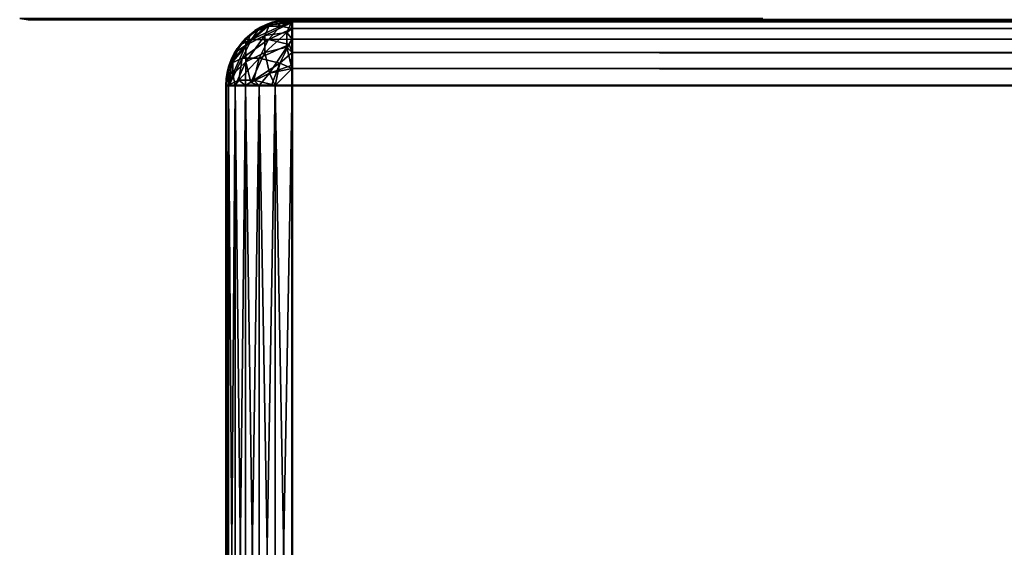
# Model space of a CAD drawing. Header units: millimetres. Extents: x 0 to 359, y -327 to 1.
# Tile 2 of 187: x 0.37 to 15.29, y -304.5 to -296.5. Entities that reach past the tile are written whole.
import ezdxf

# ---------------------------------------------------------------- set-up
doc = ezdxf.new("R2010")
doc.units = ezdxf.units.MM
doc.header["$MEASUREMENT"] = 0
doc.layers.add('0 Misc', color=7, linetype='Continuous', lineweight=35)
doc.layers.add('10 Raster Images', color=7, linetype='Continuous', lineweight=35)

msp = doc.modelspace()

# ---------------------------------------------------------------- linework, layer by layer
at = {"layer": '0 Misc', "color": 160, "linetype": 'Continuous', "lineweight": 50}
for p, q in [((4.5, -296.5, 4), (354.5, -296.5, 4)), ((354.5, -296.5, 164), (4.5, -296.5, 164)), ((4.5, -296.5, 164), (4.5, -296.5, 4)), ((4.5, -296.5, 169), (354.5, -296.5, 169)), ((354.5, -296.5, 329), (4.5, -296.5, 329)), ((4.5, -296.5, 329), (4.5, -296.5, 169)), ((3.5, -311.5, 4), (3.5, -297.5, 4)), ((3.5, -297.5, 4), (3.5, -297.5, 164)), ((3.5, -297.5, 164), (3.5, -311.5, 164)), ((3.5, -311.5, 169), (3.5, -297.5, 169)), ((3.5, -297.5, 169), (3.5, -297.5, 329)), ((3.5, -297.5, 329), (3.5, -311.5, 329)), ((354.5, -297.5, 3), (4.5, -297.5, 3)), ((4.5, -297.5, 3), (4.5, -311.5, 3)), ((4.5, -297.5, 165), (354.5, -297.5, 165)), ((4.5, -311.5, 165), (4.5, -297.5, 165)), ((354.5, -297.5, 168), (4.5, -297.5, 168)), ((4.5, -297.5, 168), (4.5, -311.5, 168)), ((4.5, -297.5, 330), (354.5, -297.5, 330)), ((4.5, -311.5, 330), (4.5, -297.5, 330))]:
    msp.add_line(p, q, dxfattribs=at).dxf.unprotected_set("ltscale", 0)
at = {"layer": '0 Misc', "color": 160, "linetype": 'Continuous', "lineweight": 25}
for p, q in [((179.5, -296.5, 19), (4.5, -296.5, 4)), ((20.5, -296.5, 33), (4.5, -296.5, 4)), ((19.206, -296.5, 33.17), (4.5, -296.5, 4)), ((18, -296.5, 33.67), (4.5, -296.5, 4)), ((16.964, -296.5, 34.464), (4.5, -296.5, 4)), ((16.17, -296.5, 35.5), (4.5, -296.5, 4)), ((15.67, -296.5, 36.706), (4.5, -296.5, 4)), ((15.5, -296.5, 38), (4.5, -296.5, 4)), ((15.5, -296.5, 38), (4.5, -296.5, 164)), ((15.67, -296.5, 39.294), (4.5, -296.5, 164)), ((16.17, -296.5, 40.5), (4.5, -296.5, 164)), ((16.964, -296.5, 41.536), (4.5, -296.5, 164)), ((18, -296.5, 42.33), (4.5, -296.5, 164)), ((15.5, -296.5, 70), (4.5, -296.5, 164)), ((15.67, -296.5, 71.294), (4.5, -296.5, 164)), ((16.17, -296.5, 72.5), (4.5, -296.5, 164)), ((16.964, -296.5, 73.536), (4.5, -296.5, 164)), ((18, -296.5, 74.33), (4.5, -296.5, 164)), ((19.206, -296.5, 74.83), (4.5, -296.5, 164)), ((20.5, -296.5, 75), (4.5, -296.5, 164)), ((338.5, -296.5, 75), (4.5, -296.5, 164)), ((163.5, -296.5, 156.2), (4.5, -296.5, 164)), ((163.241, -296.5, 156.234), (4.5, -296.5, 164)), ((163, -296.5, 156.334), (4.5, -296.5, 164)), ((162.793, -296.5, 156.493), (4.5, -296.5, 164)), ((162.634, -296.5, 156.7), (4.5, -296.5, 164)), ((162.534, -296.5, 156.941), (4.5, -296.5, 164)), ((162.5, -296.5, 157.2), (4.5, -296.5, 164)), ((162.534, -296.5, 157.459), (4.5, -296.5, 164)), ((162.634, -296.5, 157.7), (4.5, -296.5, 164)), ((162.793, -296.5, 157.907), (4.5, -296.5, 164)), ((163, -296.5, 158.066), (4.5, -296.5, 164)), ((163.241, -296.5, 158.166), (4.5, -296.5, 164)), ((163.5, -296.5, 158.2), (4.5, -296.5, 164)), ((195.5, -296.5, 158.2), (4.5, -296.5, 164)), ((4.5, -296.5, 169), (179.5, -296.5, 184)), ((20.5, -296.5, 198), (4.5, -296.5, 169)), ((19.206, -296.5, 198.17), (4.5, -296.5, 169)), ((18, -296.5, 198.67), (4.5, -296.5, 169)), ((16.964, -296.5, 199.464), (4.5, -296.5, 169)), ((16.17, -296.5, 200.5), (4.5, -296.5, 169)), ((15.67, -296.5, 201.706), (4.5, -296.5, 169)), ((15.5, -296.5, 203), (4.5, -296.5, 169)), ((15.5, -296.5, 203), (4.5, -296.5, 329)), ((15.67, -296.5, 204.294), (4.5, -296.5, 329)), ((16.17, -296.5, 205.5), (4.5, -296.5, 329)), ((16.964, -296.5, 206.536), (4.5, -296.5, 329)), ((18, -296.5, 207.33), (4.5, -296.5, 329)), ((15.5, -296.5, 235), (4.5, -296.5, 329)), ((15.67, -296.5, 236.294), (4.5, -296.5, 329)), ((16.17, -296.5, 237.5), (4.5, -296.5, 329)), ((16.964, -296.5, 238.536), (4.5, -296.5, 329)), ((18, -296.5, 239.33), (4.5, -296.5, 329)), ((19.206, -296.5, 239.83), (4.5, -296.5, 329)), ((20.5, -296.5, 240), (4.5, -296.5, 329)), ((163.5, -296.5, 321.2), (4.5, -296.5, 329)), ((163.241, -296.5, 321.234), (4.5, -296.5, 329)), ((163, -296.5, 321.334), (4.5, -296.5, 329)), ((162.793, -296.5, 321.493), (4.5, -296.5, 329)), ((162.634, -296.5, 321.7), (4.5, -296.5, 329)), ((162.534, -296.5, 321.941), (4.5, -296.5, 329)), ((162.5, -296.5, 322.2), (4.5, -296.5, 329)), ((162.534, -296.5, 322.459), (4.5, -296.5, 329)), ((162.634, -296.5, 322.7), (4.5, -296.5, 329)), ((162.793, -296.5, 322.907), (4.5, -296.5, 329)), ((163, -296.5, 323.066), (4.5, -296.5, 329)), ((163.241, -296.5, 323.166), (4.5, -296.5, 329)), ((163.5, -296.5, 323.2), (4.5, -296.5, 329))]:
    msp.add_line(p, q, dxfattribs=at).dxf.unprotected_set("ltscale", 0)
at = {"layer": '0 Misc', "color": 160, "linetype": 'Continuous', "lineweight": 50, "extrusion": (0, 0, -1)}
for centre in [(-4.5, -297.5, -164), (-4.5, -297.5, -329)]:
    msp.add_arc(centre, 1, 0, 90, dxfattribs=at).dxf.unprotected_set("ltscale", 0)
at = {"layer": '0 Misc', "color": 160, "linetype": 'Continuous', "lineweight": 50}
for centre in [(4.5, -297.5, 4), (4.5, -297.5, 169)]:
    msp.add_arc(centre, 1, 90, 180, dxfattribs=at).dxf.unprotected_set("ltscale", 0)
at = {"layer": '0 Misc', "color": 160, "linetype": 'Continuous', "lineweight": 50, "extrusion": (1, 0, 0)}
for centre, start, end in [((-297.5, 4, 4.5), 270, 0), ((-297.5, 164, 4.5), 0, 90), ((-297.5, 169, 4.5), 270, 0), ((-297.5, 329, 4.5), 0, 90)]:
    msp.add_arc(centre, 1, start, end, dxfattribs=at).dxf.unprotected_set("ltscale", 0)
at = {"layer": '0 Misc', "color": 160, "linetype": 'Continuous', "lineweight": 50, "extrusion": (0, -1, 0)}
for centre, start, end in [((4.5, 4, 297.5), 180, 270), ((4.5, 164, 297.5), 90, 180), ((4.5, 169, 297.5), 180, 270), ((4.5, 329, 297.5), 90, 180)]:
    msp.add_arc(centre, 1, start, end, dxfattribs=at).dxf.unprotected_set("ltscale", 0)
at = {"layer": '0 Misc', "color": 5, "lineweight": 25}
for points in [[(0.371, -296.483, 0.5), (0.5, -296.5, 0.5), (0.371, -296.483, 332.5)], [(0.371, -296.483, 332.5), (0.5, -296.5, 0.5), (0.5, -296.5, 332.5)], [(0.5, -296.5, 0.5), (0.371, -296.483, 0.5), (0.413, -296.484, 0.41)], [(0.413, -296.484, 332.59), (0.371, -296.483, 332.5), (0.5, -296.5, 332.5)], [(0.413, -296.484, 0.41), (0.5, -296.483, 0.371), (0.5, -296.5, 0.5)], [(0.5, -296.483, 332.629), (0.413, -296.484, 332.59), (0.5, -296.5, 332.5)], [(0.5, -296.5, 332.5), (11.5, -296.5, 332.5), (11.5, -296.483, 332.629)], [(0.5, -296.483, 332.629), (0.5, -296.5, 332.5), (11.5, -296.483, 332.629)], [(11.5, -296.483, 0.371), (11.5, -296.5, 0.5), (0.5, -296.483, 0.371)], [(0.5, -296.483, 0.371), (11.5, -296.5, 0.5), (0.5, -296.5, 0.5)], [(4.083, -296.742, 3.498), (3.799, -296.884, 3.64), (4.158, -296.579, 3.812)], [(3.799, -296.884, 3.64), (3.875, -296.721, 3.954), (4.158, -296.579, 3.812)], [(4.083, -296.742, 168.498), (3.799, -296.884, 168.64), (4.158, -296.579, 168.812)], [(3.799, -296.884, 168.64), (3.875, -296.721, 168.954), (4.158, -296.579, 168.812)], [(4.158, -296.579, 3.812), (3.875, -296.721, 3.954), (4, -296.634, 4)], [(4.158, -296.579, 168.812), (3.875, -296.721, 168.954), (4, -296.634, 169)], [(3.884, -296.799, 164.36), (4.1, -296.6, 164.175), (4, -296.634, 164)], [(4.14, -296.799, 164.616), (4.325, -296.6, 164.4), (3.884, -296.799, 164.36)], [(4.325, -296.6, 164.4), (4.1, -296.6, 164.175), (3.884, -296.799, 164.36)], [(3.884, -296.799, 329.36), (4.1, -296.6, 329.175), (4, -296.634, 329)], [(4.14, -296.799, 329.616), (4.325, -296.6, 329.4), (3.884, -296.799, 329.36)], [(4.325, -296.6, 329.4), (4.1, -296.6, 329.175), (3.884, -296.799, 329.36)], [(4.241, -296.534, 4), (4, -296.634, 4), (4, -296.634, 164)], [(4.241, -296.534, 164), (4.241, -296.534, 4), (4, -296.634, 164)], [(4.158, -296.579, 3.812), (4, -296.634, 4), (4.241, -296.534, 4)], [(4.1, -296.6, 164.175), (4.241, -296.534, 164), (4, -296.634, 164)], [(4.241, -296.534, 169), (4, -296.634, 169), (4, -296.634, 329)], [(4.241, -296.534, 329), (4.241, -296.534, 169), (4, -296.634, 329)], [(4.158, -296.579, 168.812), (4, -296.634, 169), (4.241, -296.534, 169)], [(4.1, -296.6, 329.175), (4.241, -296.534, 329), (4, -296.634, 329)], [(4.483, -296.548, 3.693), (4.417, -296.692, 3.417), (4.083, -296.742, 3.498)], [(4.083, -296.742, 3.498), (4.158, -296.579, 3.812), (4.483, -296.548, 3.693)], [(4.483, -296.548, 168.693), (4.417, -296.692, 168.417), (4.083, -296.742, 168.498)], [(4.083, -296.742, 168.498), (4.158, -296.579, 168.812), (4.483, -296.548, 168.693)], [(4.325, -296.6, 164.4), (4.241, -296.534, 164), (4.1, -296.6, 164.175)], [(4.325, -296.6, 329.4), (4.241, -296.534, 329), (4.1, -296.6, 329.175)], [(4.14, -296.799, 164.616), (4.5, -296.634, 164.5), (4.325, -296.6, 164.4)], [(4.14, -296.799, 329.616), (4.5, -296.634, 329.5), (4.325, -296.6, 329.4)], [(4.5, -296.534, 3.741), (4.158, -296.579, 3.812), (4.241, -296.534, 4)], [(4.158, -296.579, 3.812), (4.5, -296.534, 3.741), (4.483, -296.548, 3.693)], [(4.5, -296.534, 168.741), (4.158, -296.579, 168.812), (4.241, -296.534, 169)], [(4.158, -296.579, 168.812), (4.5, -296.534, 168.741), (4.483, -296.548, 168.693)], [(4.241, -296.534, 164), (4.5, -296.5, 164), (4.241, -296.534, 4)], [(4.241, -296.534, 4), (4.5, -296.5, 164), (4.5, -296.5, 4)], [(4.5, -296.534, 3.741), (4.241, -296.534, 4), (4.5, -296.5, 4)], [(4.5, -296.5, 164), (4.241, -296.534, 164), (4.5, -296.534, 164.259)], [(4.241, -296.534, 329), (4.5, -296.5, 329), (4.241, -296.534, 169)], [(4.241, -296.534, 169), (4.5, -296.5, 329), (4.5, -296.5, 169)], [(4.5, -296.534, 168.741), (4.241, -296.534, 169), (4.5, -296.5, 169)], [(4.5, -296.5, 329), (4.241, -296.534, 329), (4.5, -296.534, 329.259)], [(4.5, -296.534, 164.259), (4.241, -296.534, 164), (4.325, -296.6, 164.4)], [(4.5, -296.534, 329.259), (4.241, -296.534, 329), (4.325, -296.6, 329.4)], [(4.5, -296.534, 164.259), (4.325, -296.6, 164.4), (4.5, -296.634, 164.5)], [(4.5, -296.534, 329.259), (4.325, -296.6, 329.4), (4.5, -296.634, 329.5)], [(4.483, -296.548, 3.693), (4.5, -296.634, 3.5), (4.417, -296.692, 3.417)], [(4.483, -296.548, 168.693), (4.5, -296.634, 168.5), (4.417, -296.692, 168.417)], [(4.5, -296.634, 3.5), (4.483, -296.548, 3.693), (4.5, -296.534, 3.741)], [(4.5, -296.634, 168.5), (4.483, -296.548, 168.693), (4.5, -296.534, 168.741)], [(4.5, -296.534, 3.741), (4.5, -296.5, 4), (354.5, -296.534, 3.741)], [(354.5, -296.534, 3.741), (4.5, -296.5, 4), (354.5, -296.5, 4)], [(354.5, -296.534, 164.259), (354.5, -296.5, 164), (4.5, -296.534, 164.259)], [(4.5, -296.534, 164.259), (354.5, -296.5, 164), (4.5, -296.5, 164)], [(4.5, -296.534, 168.741), (4.5, -296.5, 169), (354.5, -296.534, 168.741)], [(354.5, -296.534, 168.741), (4.5, -296.5, 169), (354.5, -296.5, 169)], [(354.5, -296.534, 329.259), (354.5, -296.5, 329), (4.5, -296.534, 329.259)], [(4.5, -296.534, 329.259), (354.5, -296.5, 329), (4.5, -296.5, 329)], [(4.5, -296.5, 4), (179.5, -296.5, 19), (354.5, -296.5, 4)], [(179.5, -296.5, 19), (4.5, -296.5, 4), (20.5, -296.5, 33)], [(20.5, -296.5, 33), (4.5, -296.5, 4), (19.206, -296.5, 33.17)], [(19.206, -296.5, 33.17), (4.5, -296.5, 4), (18, -296.5, 33.67)], [(18, -296.5, 33.67), (4.5, -296.5, 4), (16.964, -296.5, 34.464)], [(16.964, -296.5, 34.464), (4.5, -296.5, 4), (16.17, -296.5, 35.5)], [(16.17, -296.5, 35.5), (4.5, -296.5, 4), (15.67, -296.5, 36.706)], [(15.67, -296.5, 36.706), (4.5, -296.5, 4), (15.5, -296.5, 38)], [(15.5, -296.5, 38), (4.5, -296.5, 4), (4.5, -296.5, 164)], [(15.5, -296.5, 38), (4.5, -296.5, 164), (15.67, -296.5, 39.294)], [(15.67, -296.5, 39.294), (4.5, -296.5, 164), (16.17, -296.5, 40.5)], [(16.17, -296.5, 40.5), (4.5, -296.5, 164), (16.964, -296.5, 41.536)], [(16.964, -296.5, 41.536), (4.5, -296.5, 164), (18, -296.5, 42.33)], [(18, -296.5, 42.33), (4.5, -296.5, 164), (15.5, -296.5, 70)], [(15.5, -296.5, 70), (4.5, -296.5, 164), (15.67, -296.5, 71.294)], [(15.67, -296.5, 71.294), (4.5, -296.5, 164), (16.17, -296.5, 72.5)], [(16.17, -296.5, 72.5), (4.5, -296.5, 164), (16.964, -296.5, 73.536)], [(16.964, -296.5, 73.536), (4.5, -296.5, 164), (18, -296.5, 74.33)], [(18, -296.5, 74.33), (4.5, -296.5, 164), (19.206, -296.5, 74.83)], [(19.206, -296.5, 74.83), (4.5, -296.5, 164), (20.5, -296.5, 75)], [(20.5, -296.5, 75), (4.5, -296.5, 164), (338.5, -296.5, 75)], [(338.5, -296.5, 75), (4.5, -296.5, 164), (163.5, -296.5, 156.2)], [(163.5, -296.5, 156.2), (4.5, -296.5, 164), (163.241, -296.5, 156.234)], [(163.241, -296.5, 156.234), (4.5, -296.5, 164), (163, -296.5, 156.334)], [(163, -296.5, 156.334), (4.5, -296.5, 164), (162.793, -296.5, 156.493)], [(162.793, -296.5, 156.493), (4.5, -296.5, 164), (162.634, -296.5, 156.7)], [(162.634, -296.5, 156.7), (4.5, -296.5, 164), (162.534, -296.5, 156.941)], [(162.534, -296.5, 156.941), (4.5, -296.5, 164), (162.5, -296.5, 157.2)], [(162.5, -296.5, 157.2), (4.5, -296.5, 164), (162.534, -296.5, 157.459)], [(162.534, -296.5, 157.459), (4.5, -296.5, 164), (162.634, -296.5, 157.7)], [(162.634, -296.5, 157.7), (4.5, -296.5, 164), (162.793, -296.5, 157.907)], [(162.793, -296.5, 157.907), (4.5, -296.5, 164), (163, -296.5, 158.066)], [(163, -296.5, 158.066), (4.5, -296.5, 164), (163.241, -296.5, 158.166)], [(163.241, -296.5, 158.166), (4.5, -296.5, 164), (163.5, -296.5, 158.2)], [(163.5, -296.5, 158.2), (4.5, -296.5, 164), (195.5, -296.5, 158.2)], [(354.5, -296.5, 164), (195.5, -296.5, 158.2), (4.5, -296.5, 164)], [(4.5, -296.5, 169), (20.5, -296.5, 198), (179.5, -296.5, 184)], [(20.5, -296.5, 198), (4.5, -296.5, 169), (19.206, -296.5, 198.17)], [(19.206, -296.5, 198.17), (4.5, -296.5, 169), (18, -296.5, 198.67)], [(18, -296.5, 198.67), (4.5, -296.5, 169), (16.964, -296.5, 199.464)], [(16.964, -296.5, 199.464), (4.5, -296.5, 169), (16.17, -296.5, 200.5)], [(16.17, -296.5, 200.5), (4.5, -296.5, 169), (15.67, -296.5, 201.706)], [(15.67, -296.5, 201.706), (4.5, -296.5, 169), (15.5, -296.5, 203)], [(15.5, -296.5, 203), (4.5, -296.5, 169), (4.5, -296.5, 329)], [(15.5, -296.5, 203), (4.5, -296.5, 329), (15.67, -296.5, 204.294)], [(15.67, -296.5, 204.294), (4.5, -296.5, 329), (16.17, -296.5, 205.5)], [(16.17, -296.5, 205.5), (4.5, -296.5, 329), (16.964, -296.5, 206.536)], [(16.964, -296.5, 206.536), (4.5, -296.5, 329), (18, -296.5, 207.33)], [(18, -296.5, 207.33), (4.5, -296.5, 329), (15.5, -296.5, 235)], [(15.5, -296.5, 235), (4.5, -296.5, 329), (15.67, -296.5, 236.294)], [(15.67, -296.5, 236.294), (4.5, -296.5, 329), (16.17, -296.5, 237.5)], [(16.17, -296.5, 237.5), (4.5, -296.5, 329), (16.964, -296.5, 238.536)], [(16.964, -296.5, 238.536), (4.5, -296.5, 329), (18, -296.5, 239.33)], [(18, -296.5, 239.33), (4.5, -296.5, 329), (19.206, -296.5, 239.83)], [(19.206, -296.5, 239.83), (4.5, -296.5, 329), (20.5, -296.5, 240)], [(20.5, -296.5, 240), (4.5, -296.5, 329), (163.5, -296.5, 321.2)], [(163.5, -296.5, 321.2), (4.5, -296.5, 329), (163.241, -296.5, 321.234)], [(163.241, -296.5, 321.234), (4.5, -296.5, 329), (163, -296.5, 321.334)], [(163, -296.5, 321.334), (4.5, -296.5, 329), (162.793, -296.5, 321.493)], [(162.793, -296.5, 321.493), (4.5, -296.5, 329), (162.634, -296.5, 321.7)], [(162.634, -296.5, 321.7), (4.5, -296.5, 329), (162.534, -296.5, 321.941)], [(162.534, -296.5, 321.941), (4.5, -296.5, 329), (162.5, -296.5, 322.2)], [(162.5, -296.5, 322.2), (4.5, -296.5, 329), (162.534, -296.5, 322.459)], [(162.534, -296.5, 322.459), (4.5, -296.5, 329), (162.634, -296.5, 322.7)], [(162.634, -296.5, 322.7), (4.5, -296.5, 329), (162.793, -296.5, 322.907)], [(162.793, -296.5, 322.907), (4.5, -296.5, 329), (163, -296.5, 323.066)], [(163, -296.5, 323.066), (4.5, -296.5, 329), (163.241, -296.5, 323.166)], [(163.241, -296.5, 323.166), (4.5, -296.5, 329), (163.5, -296.5, 323.2)], [(163.5, -296.5, 323.2), (4.5, -296.5, 329), (354.5, -296.5, 329)], [(179.5, -296.5, 184), (354.5, -296.5, 169), (4.5, -296.5, 169)], [(354.5, -296.534, 3.741), (354.5, -296.634, 3.5), (4.5, -296.634, 3.5)], [(4.5, -296.534, 3.741), (354.5, -296.534, 3.741), (4.5, -296.634, 3.5)], [(4.5, -296.534, 164.259), (4.5, -296.634, 164.5), (354.5, -296.634, 164.5)], [(354.5, -296.534, 164.259), (4.5, -296.534, 164.259), (354.5, -296.634, 164.5)], [(354.5, -296.534, 168.741), (354.5, -296.634, 168.5), (4.5, -296.634, 168.5)], [(4.5, -296.534, 168.741), (354.5, -296.534, 168.741), (4.5, -296.634, 168.5)], [(4.5, -296.534, 329.259), (4.5, -296.634, 329.5), (354.5, -296.634, 329.5)], [(354.5, -296.534, 329.259), (4.5, -296.534, 329.259), (354.5, -296.634, 329.5)], [(11.629, -296.483, 332.5), (11.5, -296.5, 332.5), (11.629, -296.483, 0.5)], [(11.629, -296.483, 0.5), (11.5, -296.5, 332.5), (11.5, -296.5, 0.5)], [(11.5, -296.5, 0.5), (11.587, -296.484, 0.41), (11.629, -296.483, 0.5)], [(11.5, -296.5, 0.5), (11.5, -296.483, 0.371), (11.587, -296.484, 0.41)], [(11.587, -296.484, 332.59), (11.5, -296.483, 332.629), (11.5, -296.5, 332.5)], [(11.629, -296.483, 332.5), (11.587, -296.484, 332.59), (11.5, -296.5, 332.5)], [(3.793, -296.793, 4), (3.793, -296.793, 164), (4, -296.634, 164)], [(4, -296.634, 4), (3.793, -296.793, 4), (4, -296.634, 164)], [(3.875, -296.721, 3.954), (3.793, -296.793, 4), (4, -296.634, 4)], [(3.884, -296.799, 164.36), (4, -296.634, 164), (3.793, -296.793, 164)], [(3.793, -296.793, 169), (3.793, -296.793, 329), (4, -296.634, 329)], [(4, -296.634, 169), (3.793, -296.793, 169), (4, -296.634, 329)], [(3.875, -296.721, 168.954), (3.793, -296.793, 169), (4, -296.634, 169)], [(3.884, -296.799, 329.36), (4, -296.634, 329), (3.793, -296.793, 329)], [(3.799, -296.884, 3.64), (3.793, -296.793, 4), (3.875, -296.721, 3.954)], [(3.799, -296.884, 168.64), (3.793, -296.793, 169), (3.875, -296.721, 168.954)], [(4.083, -296.998, 3.242), (3.799, -297.14, 3.384), (4.083, -296.742, 3.498)], [(4.083, -296.742, 3.498), (3.799, -297.14, 3.384), (3.799, -296.884, 3.64)], [(4.083, -296.998, 168.242), (3.799, -297.14, 168.384), (4.083, -296.742, 168.498)], [(4.083, -296.742, 168.498), (3.799, -297.14, 168.384), (3.799, -296.884, 168.64)], [(4.417, -296.692, 3.417), (4.417, -296.917, 3.192), (4.083, -296.998, 3.242)], [(4.417, -296.692, 3.417), (4.083, -296.998, 3.242), (4.083, -296.742, 3.498)], [(4.417, -296.692, 168.417), (4.417, -296.917, 168.192), (4.083, -296.998, 168.242)], [(4.417, -296.692, 168.417), (4.083, -296.998, 168.242), (4.083, -296.742, 168.498)], [(4.5, -296.634, 164.5), (4.14, -296.799, 164.616), (4.5, -296.793, 164.707)], [(4.5, -296.634, 329.5), (4.14, -296.799, 329.616), (4.5, -296.793, 329.707)], [(4.5, -296.793, 3.293), (4.417, -296.692, 3.417), (4.5, -296.634, 3.5)], [(4.5, -296.793, 168.293), (4.417, -296.692, 168.417), (4.5, -296.634, 168.5)], [(4.417, -296.692, 3.417), (4.5, -296.793, 3.293), (4.417, -296.917, 3.192)], [(4.417, -296.692, 168.417), (4.5, -296.793, 168.293), (4.417, -296.917, 168.192)], [(354.5, -296.793, 3.293), (4.5, -296.793, 3.293), (4.5, -296.634, 3.5)], [(354.5, -296.634, 3.5), (354.5, -296.793, 3.293), (4.5, -296.634, 3.5)], [(4.5, -296.793, 164.707), (354.5, -296.793, 164.707), (354.5, -296.634, 164.5)], [(4.5, -296.634, 164.5), (4.5, -296.793, 164.707), (354.5, -296.634, 164.5)], [(354.5, -296.793, 168.293), (4.5, -296.793, 168.293), (4.5, -296.634, 168.5)], [(354.5, -296.634, 168.5), (354.5, -296.793, 168.293), (4.5, -296.634, 168.5)], [(4.5, -296.793, 329.707), (354.5, -296.793, 329.707), (354.5, -296.634, 329.5)], [(4.5, -296.634, 329.5), (4.5, -296.793, 329.707), (354.5, -296.634, 329.5)], [(3.721, -296.875, 164.046), (3.579, -297.158, 164.188), (3.884, -296.799, 164.36)], [(3.579, -297.158, 164.188), (3.742, -297.083, 164.502), (3.884, -296.799, 164.36)], [(3.721, -296.875, 329.046), (3.579, -297.158, 329.188), (3.884, -296.799, 329.36)], [(3.579, -297.158, 329.188), (3.742, -297.083, 329.502), (3.884, -296.799, 329.36)], [(3.721, -296.875, 164.046), (3.634, -297, 164), (3.579, -297.158, 164.188)], [(3.721, -296.875, 329.046), (3.634, -297, 329), (3.579, -297.158, 329.188)], [(3.634, -297, 4), (3.799, -296.884, 3.64), (3.6, -297.1, 3.825)], [(3.6, -297.325, 3.6), (3.6, -297.1, 3.825), (3.799, -296.884, 3.64)], [(3.799, -297.14, 3.384), (3.6, -297.325, 3.6), (3.799, -296.884, 3.64)], [(3.634, -297, 169), (3.799, -296.884, 168.64), (3.6, -297.1, 168.825)], [(3.6, -297.325, 168.6), (3.6, -297.1, 168.825), (3.799, -296.884, 168.64)], [(3.799, -297.14, 168.384), (3.6, -297.325, 168.6), (3.799, -296.884, 168.64)], [(3.634, -297, 164), (3.793, -296.793, 164), (3.634, -297, 4)], [(3.634, -297, 4), (3.793, -296.793, 164), (3.793, -296.793, 4)], [(3.634, -297, 4), (3.793, -296.793, 4), (3.799, -296.884, 3.64)], [(3.793, -296.793, 164), (3.634, -297, 164), (3.721, -296.875, 164.046)], [(3.634, -297, 329), (3.793, -296.793, 329), (3.634, -297, 169)], [(3.634, -297, 169), (3.793, -296.793, 329), (3.793, -296.793, 169)], [(3.634, -297, 169), (3.793, -296.793, 169), (3.799, -296.884, 168.64)], [(3.793, -296.793, 329), (3.634, -297, 329), (3.721, -296.875, 329.046)], [(3.721, -296.875, 164.046), (3.884, -296.799, 164.36), (3.793, -296.793, 164)], [(3.721, -296.875, 329.046), (3.884, -296.799, 329.36), (3.793, -296.793, 329)], [(3.884, -296.799, 164.36), (3.742, -297.083, 164.502), (4.14, -296.799, 164.616)], [(4.14, -296.799, 164.616), (3.742, -297.083, 164.502), (3.998, -297.083, 164.758)], [(3.884, -296.799, 329.36), (3.742, -297.083, 329.502), (4.14, -296.799, 329.616)], [(4.14, -296.799, 329.616), (3.742, -297.083, 329.502), (3.998, -297.083, 329.758)], [(4.14, -296.799, 164.616), (3.998, -297.083, 164.758), (4.454, -296.875, 164.779)], [(4.14, -296.799, 329.616), (3.998, -297.083, 329.758), (4.454, -296.875, 329.779)], [(4.454, -296.875, 164.779), (3.998, -297.083, 164.758), (4.312, -297.158, 164.921)], [(4.454, -296.875, 329.779), (3.998, -297.083, 329.758), (4.312, -297.158, 329.921)], [(4.14, -296.799, 164.616), (4.454, -296.875, 164.779), (4.5, -296.793, 164.707)], [(4.14, -296.799, 329.616), (4.454, -296.875, 329.779), (4.5, -296.793, 329.707)], [(4.454, -296.875, 164.779), (4.312, -297.158, 164.921), (4.5, -297, 164.866)], [(4.454, -296.875, 329.779), (4.312, -297.158, 329.921), (4.5, -297, 329.866)], [(4.5, -297, 3.134), (4.417, -296.917, 3.192), (4.5, -296.793, 3.293)], [(4.5, -297, 168.134), (4.417, -296.917, 168.192), (4.5, -296.793, 168.293)], [(4.454, -296.875, 164.779), (4.5, -297, 164.866), (4.5, -296.793, 164.707)], [(4.454, -296.875, 329.779), (4.5, -297, 329.866), (4.5, -296.793, 329.707)], [(4.5, -297, 3.134), (4.5, -296.793, 3.293), (354.5, -297, 3.134)], [(354.5, -297, 3.134), (4.5, -296.793, 3.293), (354.5, -296.793, 3.293)], [(354.5, -297, 164.866), (354.5, -296.793, 164.707), (4.5, -297, 164.866)], [(4.5, -297, 164.866), (354.5, -296.793, 164.707), (4.5, -296.793, 164.707)], [(4.5, -297, 168.134), (4.5, -296.793, 168.293), (354.5, -297, 168.134)], [(354.5, -297, 168.134), (4.5, -296.793, 168.293), (354.5, -296.793, 168.293)], [(354.5, -297, 329.866), (354.5, -296.793, 329.707), (4.5, -297, 329.866)], [(4.5, -297, 329.866), (354.5, -296.793, 329.707), (4.5, -296.793, 329.707)], [(3.634, -297, 4), (3.534, -297.241, 4), (3.534, -297.241, 164)], [(3.634, -297, 164), (3.634, -297, 4), (3.534, -297.241, 164)], [(3.534, -297.241, 4), (3.634, -297, 4), (3.6, -297.1, 3.825)], [(3.579, -297.158, 164.188), (3.634, -297, 164), (3.534, -297.241, 164)], [(3.634, -297, 169), (3.534, -297.241, 169), (3.534, -297.241, 329)], [(3.634, -297, 329), (3.634, -297, 169), (3.534, -297.241, 329)], [(3.534, -297.241, 169), (3.634, -297, 169), (3.6, -297.1, 168.825)], [(3.579, -297.158, 329.188), (3.634, -297, 329), (3.534, -297.241, 329)], [(4.083, -296.998, 3.242), (3.875, -297.454, 3.221), (3.799, -297.14, 3.384)], [(4.083, -296.998, 168.242), (3.875, -297.454, 168.221), (3.799, -297.14, 168.384)], [(4.158, -297.312, 3.079), (3.875, -297.454, 3.221), (4.083, -296.998, 3.242)], [(4.158, -297.312, 168.079), (3.875, -297.454, 168.221), (4.083, -296.998, 168.242)], [(4.417, -296.917, 3.192), (4.158, -297.312, 3.079), (4.083, -296.998, 3.242)], [(4.417, -296.917, 168.192), (4.158, -297.312, 168.079), (4.083, -296.998, 168.242)], [(4.483, -297.193, 3.048), (4.158, -297.312, 3.079), (4.417, -296.917, 3.192)], [(4.483, -297.193, 168.048), (4.158, -297.312, 168.079), (4.417, -296.917, 168.192)], [(4.312, -297.158, 164.921), (4.5, -297.241, 164.966), (4.5, -297, 164.866)], [(4.312, -297.158, 329.921), (4.5, -297.241, 329.966), (4.5, -297, 329.866)], [(4.5, -297, 3.134), (4.483, -297.193, 3.048), (4.417, -296.917, 3.192)], [(4.5, -297, 168.134), (4.483, -297.193, 168.048), (4.417, -296.917, 168.192)], [(4.5, -297.241, 3.034), (4.483, -297.193, 3.048), (4.5, -297, 3.134)], [(4.5, -297.241, 168.034), (4.483, -297.193, 168.048), (4.5, -297, 168.134)], [(354.5, -297, 3.134), (354.5, -297.241, 3.034), (4.5, -297.241, 3.034)], [(4.5, -297, 3.134), (354.5, -297, 3.134), (4.5, -297.241, 3.034)], [(4.5, -297, 164.866), (4.5, -297.241, 164.966), (354.5, -297.241, 164.966)], [(354.5, -297, 164.866), (4.5, -297, 164.866), (354.5, -297.241, 164.966)], [(354.5, -297, 168.134), (354.5, -297.241, 168.034), (4.5, -297.241, 168.034)], [(4.5, -297, 168.134), (354.5, -297, 168.134), (4.5, -297.241, 168.034)], [(4.5, -297, 329.866), (4.5, -297.241, 329.966), (354.5, -297.241, 329.966)], [(354.5, -297, 329.866), (4.5, -297, 329.866), (354.5, -297.241, 329.966)], [(3.6, -297.1, 3.825), (3.6, -297.325, 3.6), (3.534, -297.241, 4)], [(3.6, -297.1, 168.825), (3.6, -297.325, 168.6), (3.534, -297.241, 169)], [(3.534, -297.5, 164.259), (3.579, -297.158, 164.188), (3.534, -297.241, 164)], [(3.579, -297.158, 164.188), (3.534, -297.5, 164.259), (3.548, -297.483, 164.307)], [(3.534, -297.5, 329.259), (3.579, -297.158, 329.188), (3.534, -297.241, 329)], [(3.579, -297.158, 329.188), (3.534, -297.5, 329.259), (3.548, -297.483, 329.307)], [(3.579, -297.158, 164.188), (3.548, -297.483, 164.307), (3.742, -297.083, 164.502)], [(3.742, -297.083, 164.502), (3.548, -297.483, 164.307), (3.692, -297.417, 164.583)], [(3.579, -297.158, 329.188), (3.548, -297.483, 329.307), (3.742, -297.083, 329.502)], [(3.742, -297.083, 329.502), (3.548, -297.483, 329.307), (3.692, -297.417, 329.583)], [(3.799, -297.14, 3.384), (3.634, -297.5, 3.5), (3.6, -297.325, 3.6)], [(3.799, -297.14, 168.384), (3.634, -297.5, 168.5), (3.6, -297.325, 168.6)], [(3.799, -297.14, 3.384), (3.793, -297.5, 3.293), (3.634, -297.5, 3.5)], [(3.799, -297.14, 168.384), (3.793, -297.5, 168.293), (3.634, -297.5, 168.5)], [(3.692, -297.417, 164.583), (3.917, -297.417, 164.808), (3.998, -297.083, 164.758)], [(3.742, -297.083, 164.502), (3.692, -297.417, 164.583), (3.998, -297.083, 164.758)], [(3.692, -297.417, 329.583), (3.917, -297.417, 329.808), (3.998, -297.083, 329.758)], [(3.742, -297.083, 329.502), (3.692, -297.417, 329.583), (3.998, -297.083, 329.758)], [(3.875, -297.454, 3.221), (3.793, -297.5, 3.293), (3.799, -297.14, 3.384)], [(3.875, -297.454, 168.221), (3.793, -297.5, 168.293), (3.799, -297.14, 168.384)], [(3.998, -297.083, 164.758), (3.917, -297.417, 164.808), (4.312, -297.158, 164.921)], [(3.998, -297.083, 329.758), (3.917, -297.417, 329.808), (4.312, -297.158, 329.921)], [(3.917, -297.417, 164.808), (4.193, -297.483, 164.952), (4.312, -297.158, 164.921)], [(3.917, -297.417, 329.808), (4.193, -297.483, 329.952), (4.312, -297.158, 329.921)], [(4.5, -297.241, 3.034), (4.158, -297.312, 3.079), (4.483, -297.193, 3.048)], [(4.5, -297.241, 168.034), (4.158, -297.312, 168.079), (4.483, -297.193, 168.048)], [(4.312, -297.158, 164.921), (4.193, -297.483, 164.952), (4.241, -297.5, 164.966)], [(4.312, -297.158, 329.921), (4.193, -297.483, 329.952), (4.241, -297.5, 329.966)], [(4.312, -297.158, 164.921), (4.241, -297.5, 164.966), (4.5, -297.241, 164.966)], [(4.312, -297.158, 329.921), (4.241, -297.5, 329.966), (4.5, -297.241, 329.966)], [(3.5, -297.5, 4), (3.5, -297.5, 164), (3.534, -297.241, 164)], [(3.534, -297.241, 4), (3.5, -297.5, 4), (3.534, -297.241, 164)], [(3.534, -297.5, 3.741), (3.5, -297.5, 4), (3.534, -297.241, 4)], [(3.534, -297.5, 164.259), (3.534, -297.241, 164), (3.5, -297.5, 164)], [(3.5, -297.5, 169), (3.5, -297.5, 329), (3.534, -297.241, 329)], [(3.534, -297.241, 169), (3.5, -297.5, 169), (3.534, -297.241, 329)], [(3.534, -297.5, 168.741), (3.5, -297.5, 169), (3.534, -297.241, 169)], [(3.534, -297.5, 329.259), (3.534, -297.241, 329), (3.5, -297.5, 329)], [(3.6, -297.325, 3.6), (3.534, -297.5, 3.741), (3.534, -297.241, 4)], [(3.6, -297.325, 168.6), (3.534, -297.5, 168.741), (3.534, -297.241, 169)], [(3.6, -297.325, 3.6), (3.634, -297.5, 3.5), (3.534, -297.5, 3.741)], [(3.6, -297.325, 168.6), (3.634, -297.5, 168.5), (3.534, -297.5, 168.741)], [(4.158, -297.312, 3.079), (4, -297.5, 3.134), (3.875, -297.454, 3.221)], [(4.158, -297.312, 168.079), (4, -297.5, 168.134), (3.875, -297.454, 168.221)], [(4.158, -297.312, 3.079), (4.241, -297.5, 3.034), (4, -297.5, 3.134)], [(4.158, -297.312, 168.079), (4.241, -297.5, 168.034), (4, -297.5, 168.134)], [(4.5, -297.241, 3.034), (4.241, -297.5, 3.034), (4.158, -297.312, 3.079)], [(4.5, -297.241, 168.034), (4.241, -297.5, 168.034), (4.158, -297.312, 168.079)], [(4.5, -297.241, 3.034), (4.5, -297.5, 3), (4.241, -297.5, 3.034)], [(4.241, -297.5, 164.966), (4.5, -297.5, 165), (4.5, -297.241, 164.966)], [(4.5, -297.241, 168.034), (4.5, -297.5, 168), (4.241, -297.5, 168.034)], [(4.241, -297.5, 329.966), (4.5, -297.5, 330), (4.5, -297.241, 329.966)], [(354.5, -297.5, 3), (4.5, -297.5, 3), (4.5, -297.241, 3.034)], [(354.5, -297.241, 3.034), (354.5, -297.5, 3), (4.5, -297.241, 3.034)], [(4.5, -297.5, 165), (354.5, -297.5, 165), (354.5, -297.241, 164.966)], [(4.5, -297.241, 164.966), (4.5, -297.5, 165), (354.5, -297.241, 164.966)], [(354.5, -297.5, 168), (4.5, -297.5, 168), (4.5, -297.241, 168.034)], [(354.5, -297.241, 168.034), (354.5, -297.5, 168), (4.5, -297.241, 168.034)], [(4.5, -297.5, 330), (354.5, -297.5, 330), (354.5, -297.241, 329.966)], [(4.5, -297.241, 329.966), (4.5, -297.5, 330), (354.5, -297.241, 329.966)], [(3.634, -297.5, 164.5), (3.548, -297.483, 164.307), (3.534, -297.5, 164.259)], [(3.634, -297.5, 329.5), (3.548, -297.483, 329.307), (3.534, -297.5, 329.259)], [(3.548, -297.483, 164.307), (3.634, -297.5, 164.5), (3.692, -297.417, 164.583)], [(3.548, -297.483, 329.307), (3.634, -297.5, 329.5), (3.692, -297.417, 329.583)], [(3.793, -297.5, 164.707), (3.692, -297.417, 164.583), (3.634, -297.5, 164.5)], [(3.793, -297.5, 329.707), (3.692, -297.417, 329.583), (3.634, -297.5, 329.5)], [(3.793, -297.5, 164.707), (3.917, -297.417, 164.808), (3.692, -297.417, 164.583)], [(3.793, -297.5, 329.707), (3.917, -297.417, 329.808), (3.692, -297.417, 329.583)], [(3.793, -297.5, 164.707), (4, -297.5, 164.866), (3.917, -297.417, 164.808)], [(3.793, -297.5, 329.707), (4, -297.5, 329.866), (3.917, -297.417, 329.808)], [(3.875, -297.454, 3.221), (4, -297.5, 3.134), (3.793, -297.5, 3.293)], [(3.875, -297.454, 168.221), (4, -297.5, 168.134), (3.793, -297.5, 168.293)], [(3.917, -297.417, 164.808), (4, -297.5, 164.866), (4.193, -297.483, 164.952)], [(3.917, -297.417, 329.808), (4, -297.5, 329.866), (4.193, -297.483, 329.952)], [(4.193, -297.483, 164.952), (4, -297.5, 164.866), (4.241, -297.5, 164.966)], [(4.193, -297.483, 329.952), (4, -297.5, 329.866), (4.241, -297.5, 329.966)], [(3.534, -311.5, 3.741), (3.5, -311.5, 4), (3.534, -297.5, 3.741)], [(3.534, -297.5, 3.741), (3.5, -311.5, 4), (3.5, -297.5, 4)], [(3.5, -297.5, 164), (3.5, -311.5, 164), (3.534, -311.5, 164.259)], [(3.534, -297.5, 164.259), (3.5, -297.5, 164), (3.534, -311.5, 164.259)], [(3.534, -311.5, 168.741), (3.5, -311.5, 169), (3.534, -297.5, 168.741)], [(3.534, -297.5, 168.741), (3.5, -311.5, 169), (3.5, -297.5, 169)], [(3.5, -297.5, 329), (3.5, -311.5, 329), (3.534, -311.5, 329.259)], [(3.534, -297.5, 329.259), (3.5, -297.5, 329), (3.534, -311.5, 329.259)], [(3.534, -297.5, 3.741), (3.634, -297.5, 3.5), (3.634, -311.5, 3.5)], [(3.534, -311.5, 3.741), (3.534, -297.5, 3.741), (3.634, -311.5, 3.5)], [(3.634, -297.5, 164.5), (3.534, -297.5, 164.259), (3.534, -311.5, 164.259)], [(3.634, -311.5, 164.5), (3.634, -297.5, 164.5), (3.534, -311.5, 164.259)], [(3.534, -297.5, 168.741), (3.634, -297.5, 168.5), (3.634, -311.5, 168.5)], [(3.534, -311.5, 168.741), (3.534, -297.5, 168.741), (3.634, -311.5, 168.5)], [(3.634, -297.5, 329.5), (3.534, -297.5, 329.259), (3.534, -311.5, 329.259)], [(3.634, -311.5, 329.5), (3.634, -297.5, 329.5), (3.534, -311.5, 329.259)], [(3.793, -297.5, 3.293), (3.793, -311.5, 3.293), (3.634, -311.5, 3.5)], [(3.634, -297.5, 3.5), (3.793, -297.5, 3.293), (3.634, -311.5, 3.5)], [(3.634, -311.5, 164.5), (3.793, -311.5, 164.707), (3.634, -297.5, 164.5)], [(3.634, -297.5, 164.5), (3.793, -311.5, 164.707), (3.793, -297.5, 164.707)], [(3.793, -297.5, 168.293), (3.793, -311.5, 168.293), (3.634, -311.5, 168.5)], [(3.634, -297.5, 168.5), (3.793, -297.5, 168.293), (3.634, -311.5, 168.5)], [(3.634, -311.5, 329.5), (3.793, -311.5, 329.707), (3.634, -297.5, 329.5)], [(3.634, -297.5, 329.5), (3.793, -311.5, 329.707), (3.793, -297.5, 329.707)], [(4, -311.5, 3.134), (3.793, -311.5, 3.293), (4, -297.5, 3.134)], [(4, -297.5, 3.134), (3.793, -311.5, 3.293), (3.793, -297.5, 3.293)], [(3.793, -297.5, 164.707), (3.793, -311.5, 164.707), (4, -311.5, 164.866)], [(4, -297.5, 164.866), (3.793, -297.5, 164.707), (4, -311.5, 164.866)], [(4, -311.5, 168.134), (3.793, -311.5, 168.293), (4, -297.5, 168.134)], [(4, -297.5, 168.134), (3.793, -311.5, 168.293), (3.793, -297.5, 168.293)], [(3.793, -297.5, 329.707), (3.793, -311.5, 329.707), (4, -311.5, 329.866)], [(4, -297.5, 329.866), (3.793, -297.5, 329.707), (4, -311.5, 329.866)], [(4, -297.5, 3.134), (4.241, -297.5, 3.034), (4.241, -311.5, 3.034)], [(4, -311.5, 3.134), (4, -297.5, 3.134), (4.241, -311.5, 3.034)], [(4.241, -297.5, 164.966), (4, -297.5, 164.866), (4, -311.5, 164.866)], [(4.241, -311.5, 164.966), (4.241, -297.5, 164.966), (4, -311.5, 164.866)], [(4, -297.5, 168.134), (4.241, -297.5, 168.034), (4.241, -311.5, 168.034)], [(4, -311.5, 168.134), (4, -297.5, 168.134), (4.241, -311.5, 168.034)], [(4.241, -297.5, 329.966), (4, -297.5, 329.866), (4, -311.5, 329.866)], [(4.241, -311.5, 329.966), (4.241, -297.5, 329.966), (4, -311.5, 329.866)], [(4.5, -297.5, 3), (4.5, -311.5, 3), (4.241, -311.5, 3.034)], [(4.241, -297.5, 3.034), (4.5, -297.5, 3), (4.241, -311.5, 3.034)], [(4.241, -311.5, 164.966), (4.5, -311.5, 165), (4.241, -297.5, 164.966)], [(4.241, -297.5, 164.966), (4.5, -311.5, 165), (4.5, -297.5, 165)], [(4.5, -297.5, 168), (4.5, -311.5, 168), (4.241, -311.5, 168.034)], [(4.241, -297.5, 168.034), (4.5, -297.5, 168), (4.241, -311.5, 168.034)], [(4.241, -311.5, 329.966), (4.5, -311.5, 330), (4.241, -297.5, 329.966)], [(4.241, -297.5, 329.966), (4.5, -311.5, 330), (4.5, -297.5, 330)]]:
    msp.add_3dface(points, dxfattribs=at)
for points, invisible_edges in [([(3.5, -311.5, 4), (3.5, -297.5, 164), (3.5, -297.5, 4)], 1), ([(3.5, -311.5, 4), (3.5, -311.5, 164), (3.5, -297.5, 164)], 12), ([(3.5, -311.5, 169), (3.5, -297.5, 329), (3.5, -297.5, 169)], 1), ([(3.5, -311.5, 169), (3.5, -311.5, 329), (3.5, -297.5, 329)], 12), ([(354.5, -297.5, 3), (4.5, -311.5, 3), (4.5, -297.5, 3)], 1), ([(354.5, -297.5, 3), (354.5, -311.5, 3), (4.5, -311.5, 3)], 12), ([(4.5, -297.5, 165), (354.5, -311.5, 165), (354.5, -297.5, 165)], 1), ([(4.5, -297.5, 165), (4.5, -311.5, 165), (354.5, -311.5, 165)], 12), ([(354.5, -297.5, 168), (4.5, -311.5, 168), (4.5, -297.5, 168)], 1), ([(354.5, -297.5, 168), (354.5, -311.5, 168), (4.5, -311.5, 168)], 12), ([(4.5, -297.5, 330), (354.5, -311.5, 330), (354.5, -297.5, 330)], 1), ([(4.5, -297.5, 330), (4.5, -311.5, 330), (354.5, -311.5, 330)], 12)]:
    msp.add_3dface(points, dxfattribs=dict(at, invisible_edges=invisible_edges))
at = {"layer": '10 Raster Images', "color": 160, "linetype": 'Continuous', "lineweight": 25}
for p, q in [((4.5, -296.5, 4), (354.5, -296.5, 4)), ((4.5, -296.5, 164), (4.5, -296.5, 4)), ((354.5, -296.5, 164), (4.5, -296.5, 164)), ((4.5, -296.5, 329), (4.5, -296.5, 169)), ((354.5, -296.5, 329), (4.5, -296.5, 329)), ((4.5, -296.5, 169), (354.5, -296.5, 169))]:
    msp.add_line(p, q, dxfattribs=at).dxf.unprotected_set("ltscale", 0)

doc.saveas('drawing.dxf')
